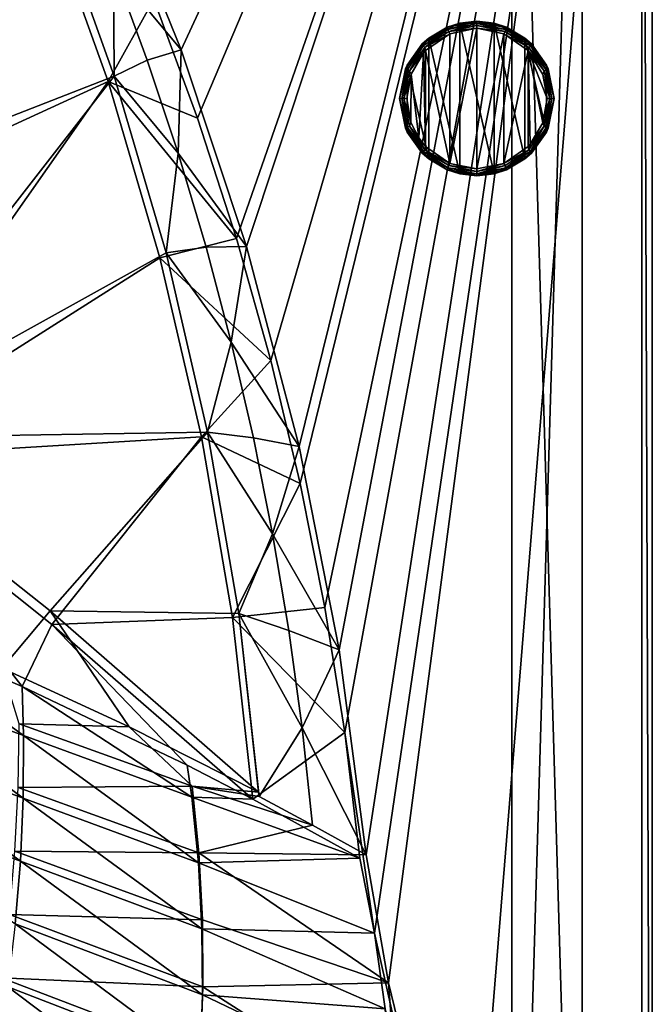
# Model space of a CAD drawing. Header units: metres. Extents: x -1651 to 0, y -1070 to 0.
# Tile 112 of 113: x -180 to 0, y -558 to -278. Entities that reach past the tile are written whole.
import ezdxf

# ---------------------------------------------------------------- set-up
doc = ezdxf.new("R2010")
doc.units = ezdxf.units.M

msp = doc.modelspace()

# ---------------------------------------------------------------- linework, layer by layer
at = {"layer": 'None'}
for points in [[(-142.015244, -271.71936), (-129.595108, -305.577759), (0, 0)], [(0, 0), (-129.595108, -305.577759), (-118.497063, -339.892242)], [(-118.497063, -339.892242), (-108.737801, -374.611206), (0, 0)], [(-108.737801, -374.611206), (-100.331985, -409.682465), (0, 0)], [(0, 0), (-100.331985, -409.682465), (-93.292267, -445.053253)], [(-93.292267, -445.053253), (-87.629234, -480.67038), (0, 0)], [(-87.629234, -480.67038), (-79.13913, -537.831116), (0, 0)], [(-79.13913, -537.831116), (-53.12458, -654.122498), (0, 0)], [(0, 0), (-53.12458, -654.122498), (0, -850)], [(0, 0, -45), (0, -850, -45), (-3, -3, -45)], [(0, -850), (0, -850, -45), (0, 0)], [(0, -850, -45), (0, 0, -45), (0, 0)], [(-134.258759, -286.151947, -3), (-156.359268, -231.46315, -3), (-3, -3, -3)], [(-3, -3, -3), (-115.661369, -342.128998, -3), (-134.258759, -286.151947, -3)], [(-100.641319, -399.170166, -3), (-115.661369, -342.128998, -3), (-3, -3, -3)], [(-89.258583, -457.047028, -3), (-100.641319, -399.170166, -3), (-3, -3, -3)], [(-3, -3, -3), (-81.558594, -515.527832, -3), (-89.258583, -457.047028, -3)], [(-75.179558, -551.954224, -3), (-81.558594, -515.527832, -3), (-3, -3, -3)], [(-3, -848.547241, -3), (-75.179558, -551.954224, -3), (-3, -3, -3)], [(-3, -3, -3), (-3, -3, -45), (-3, -848.547241, -3)], [(-3, -3, -45), (-3, -848.547241, -45), (-3, -848.547241, -3)], [(0, -850, -45), (-3, -848.547241, -45), (-3, -3, -45)], [(-298.524719, -350.212921, -62.999996), (-191.522324, -195.956284, -63), (-171.008301, -244.226837, -63)], [(-291.89328, -357.948517, -60), (-172.720093, -245.968185, -60), (-193.115814, -198.0112, -60)], [(-156.359268, -231.46315, -3), (-134.258759, -286.151947, -3), (-153.546921, -262.851349, -32.402611)], [(-298.524719, -350.212921, -62.999996), (-171.008301, -244.226837, -63), (-153.33049, -293.606659, -63)], [(-155.082611, -295.183868, -60), (-172.720093, -245.968185, -60), (-291.89328, -357.948517, -60)], [(-155.082611, -295.183868, -60), (-142.015244, -271.71936), (-172.720093, -245.968185, -60)], [(-171.008301, -244.226837, -63), (-153.546921, -262.851349, -32.402611), (-153.33049, -293.606659, -63)], [(-153.546921, -262.851349, -32.402611), (-143.931122, -289.084412, -32.440613), (-153.33049, -293.606659, -63)], [(-153.546921, -262.851349, -32.402611), (-134.258759, -286.151947, -3), (-143.931122, -289.084412, -32.440613)], [(-155.082611, -295.183868, -60), (-129.595108, -305.577759), (-142.015244, -271.71936)], [(-143.931122, -289.084412, -32.440613), (-134.258759, -286.151947, -3), (-135.127975, -315.609192, -32.479298)], [(-135.127975, -315.609192, -32.479298), (-134.258759, -286.151947, -3), (-115.661369, -342.128998, -3)], [(-153.33049, -293.606659, -63), (-143.931122, -289.084412, -32.440613), (-135.127975, -315.609192, -32.479298)], [(-233.759018, -396.798767, -62.999996), (-298.524719, -350.212921, -62.999996), (-153.33049, -293.606659, -63)], [(-233.759018, -396.798767, -62.999996), (-153.33049, -293.606659, -63), (-138.548691, -343.929321, -63)], [(-135.127975, -315.609192, -32.479298), (-138.548691, -343.929321, -63), (-153.33049, -293.606659, -63)], [(-230.484879, -402.551971, -60), (-155.082611, -295.183868, -60), (-291.89328, -357.948517, -60)], [(-230.484879, -402.551971, -60), (-140.3125, -345.417175, -60), (-155.082611, -295.183868, -60)], [(-140.3125, -345.417175, -60), (-118.497063, -339.892242), (-155.082611, -295.183868, -60)], [(-118.497063, -339.892242), (-129.595108, -305.577759), (-155.082611, -295.183868, -60)], [(-127.15139, -342.398712, -32.519287), (-138.548691, -343.929321, -63), (-135.127975, -315.609192, -32.479298)], [(-115.661369, -342.128998, -3), (-127.15139, -342.398712, -32.519287), (-135.127975, -315.609192, -32.479298)], [(-108.737801, -374.611206), (-118.497063, -339.892242), (-140.3125, -345.417175, -60)], [(-120.003151, -369.421143, -32.559658), (-127.15139, -342.398712, -32.519287), (-115.661369, -342.128998, -3)], [(-100.641319, -399.170166, -3), (-120.003151, -369.421143, -32.559658), (-115.661369, -342.128998, -3)], [(-126.712944, -395.025177, -62.999996), (-233.759018, -396.798767, -62.999996), (-138.548691, -343.929321, -63)], [(-120.003151, -369.421143, -32.559658), (-138.548691, -343.929321, -63), (-127.15139, -342.398712, -32.519287)], [(-126.712944, -395.025177, -62.999996), (-138.548691, -343.929321, -63), (-120.003151, -369.421143, -32.559658)], [(-128.490448, -396.415161, -59.999996), (-140.3125, -345.417175, -60), (-230.484879, -402.551971, -60)], [(-128.490448, -396.415161, -59.999996), (-108.737801, -374.611206), (-140.3125, -345.417175, -60)], [(-113.685005, -396.644531, -32.599495), (-126.712944, -395.025177, -62.999996), (-120.003151, -369.421143, -32.559658)], [(-113.685005, -396.644531, -32.599495), (-120.003151, -369.421143, -32.559658), (-100.641319, -399.170166, -3)], [(-100.331985, -409.682465), (-108.737801, -374.611206), (-128.490448, -396.415161, -59.999996)], [(-171.617645, -446.000793, -62.999996), (-233.759018, -396.798767, -62.999996), (-126.712944, -395.025177, -62.999996)], [(-117.86338, -446.721893, -62.999996), (-171.617645, -446.000793, -62.999996), (-126.712944, -395.025177, -62.999996)], [(-117.86338, -446.721893, -62.999996), (-126.712944, -395.025177, -62.999996), (-108.199516, -424.039429, -32.638119)], [(-126.712944, -395.025177, -62.999996), (-113.685005, -396.644531, -32.599495), (-108.199516, -424.039429, -32.638119)], [(-233.759018, -396.798767, -62.999996), (-171.617645, -446.000793, -62.999996), (-185.227051, -462.281189, -213.984192)], [(-171.102966, -449.819885, -59.999996), (-128.490448, -396.415161, -59.999996), (-230.484879, -402.551971, -60)], [(-119.667244, -447.917389, -59.999996), (-128.490448, -396.415161, -59.999996), (-171.102966, -449.819885, -59.999996)], [(-119.667244, -447.917389, -59.999996), (-100.331985, -409.682465), (-128.490448, -396.415161, -59.999996)], [(-108.199516, -424.039429, -32.638119), (-113.685005, -396.644531, -32.599495), (-100.641319, -399.170166, -3)], [(-108.199516, -424.039429, -32.638119), (-100.641319, -399.170166, -3), (-89.258583, -457.047028, -3)], [(-230.484879, -402.551971, -60), (-225.539581, -447.754761, -292.624939), (-179.547363, -467.508392, -195.089035)], [(-230.484879, -402.551971, -60), (-179.547363, -467.508392, -195.089035), (-171.102966, -449.819885, -59.999996)], [(-93.292267, -445.053253), (-100.331985, -409.682465), (-119.667244, -447.917389, -59.999996)], [(-117.86338, -446.721893, -62.999996), (-108.199516, -424.039429, -32.638119), (-103.552521, -451.586182, -32.675793)], [(-103.552521, -451.586182, -32.675793), (-108.199516, -424.039429, -32.638119), (-89.258583, -457.047028, -3)], [(-171.617645, -446.000793, -62.999996), (-149.058655, -479.001831, -138.118729), (-185.227051, -462.281189, -213.984192)], [(-171.617645, -446.000793, -62.999996), (-112.255539, -497.597076, -62.999996), (-149.058655, -479.001831, -138.118729)], [(-112.255539, -497.597076, -62.999996), (-171.617645, -446.000793, -62.999996), (-117.86338, -446.721893, -62.999996)], [(-87.629234, -480.67038), (-93.292267, -445.053253), (-119.667244, -447.917389, -59.999996)], [(-179.178787, -481.482605, -195.074982), (-225.539581, -447.754761, -292.624939), (-227.116669, -463.87735, -292.612457)], [(-179.547363, -467.508392, -195.089035), (-225.539581, -447.754761, -292.624939), (-179.178787, -481.482605, -195.074982)], [(-113.863106, -499.660248, -59.999996), (-119.667244, -447.917389, -59.999996), (-171.102966, -449.819885, -59.999996)], [(-87.629234, -480.67038), (-119.667244, -447.917389, -59.999996), (-113.863106, -499.660248, -59.999996)], [(-112.030067, -498.845306, -62.999996), (-112.255539, -497.597076, -62.999996), (-117.86338, -446.721893, -62.999996)], [(-112.030067, -498.845306, -62.999996), (-117.86338, -446.721893, -62.999996), (-99.750076, -479.265015, -32.712914)], [(-99.750076, -479.265015, -32.712914), (-117.86338, -446.721893, -62.999996), (-103.552521, -451.586182, -32.675793)], [(-179.547363, -467.508392, -195.089035), (-132.564438, -489.973145, -97.73954), (-171.102966, -449.819885, -59.999996)], [(-171.102966, -449.819885, -59.999996), (-132.564438, -489.973145, -97.73954), (-113.863106, -499.660248, -59.999996)], [(-103.552521, -451.586182, -32.675793), (-89.258583, -457.047028, -3), (-99.750076, -479.265015, -32.712914)], [(-89.258583, -457.047028, -3), (-81.558594, -515.527832, -3), (-99.750076, -479.265015, -32.712914)], [(-185.227051, -462.281189, -213.984192), (-149.058655, -479.001831, -138.118729), (-180.464828, -478.198944, -204.457047)], [(-227.116669, -463.87735, -292.612457), (-229.244461, -480.925476, -292.612457), (-179.302841, -499.342926, -195.074982)], [(-227.116669, -463.87735, -292.612457), (-179.302841, -499.342926, -195.074982), (-179.178787, -481.482605, -195.074982)], [(-132.564438, -489.973145, -97.73954), (-179.547363, -467.508392, -195.089035), (-131.240921, -499.08783, -97.537491)], [(-131.240921, -499.08783, -97.537491), (-179.547363, -467.508392, -195.089035), (-179.178787, -481.482605, -195.074982)], [(-131.092651, -495.976471, -103.487633), (-180.726898, -496.310455, -204.516068), (-180.464828, -478.198944, -204.457047)], [(-180.464828, -478.198944, -204.457047), (-149.058655, -479.001831, -138.118729), (-131.092651, -495.976471, -103.487633)], [(-149.058655, -479.001831, -138.118729), (-112.255539, -497.597076, -62.999996), (-131.092651, -495.976471, -103.487633)], [(-96.796371, -507.020294, -32.745895), (-112.030067, -498.845306, -62.999996), (-99.750076, -479.265015, -32.712914)], [(-99.750076, -479.265015, -32.712914), (-81.558594, -515.527832, -3), (-96.796371, -507.020294, -32.745895)], [(-229.244461, -480.925476, -292.612457), (-231.844162, -497.970459, -292.612457), (-180.086945, -517.259644, -195.074982)], [(-229.244461, -480.925476, -292.612457), (-180.086945, -517.259644, -195.074982), (-179.302841, -499.342926, -195.074982)], [(-179.302841, -499.342926, -195.074982), (-129.361221, -517.760315, -97.537491), (-179.178787, -481.482605, -195.074982)], [(-179.178787, -481.482605, -195.074982), (-129.361221, -517.760315, -97.537491), (-131.240921, -499.08783, -97.537491)], [(-83.351395, -516.480286), (-87.629234, -480.67038), (-113.863106, -499.660248, -59.999996)], [(-87.629234, -480.67038), (-83.351395, -516.480286), (-79.13913, -537.831116)], [(-113.863106, -499.660248, -59.999996), (-132.564438, -489.973145, -97.73954), (-131.240921, -499.08783, -97.537491)], [(-129.225601, -514.9599, -103.555122), (-181.642868, -514.421692, -204.569519), (-180.726898, -496.310455, -204.516068)], [(-131.092651, -495.976471, -103.487633), (-129.225601, -514.9599, -103.555122), (-180.726898, -496.310455, -204.516068)], [(-131.092651, -495.976471, -103.487633), (-112.255539, -497.597076, -62.999996), (-112.030067, -498.845306, -62.999996)], [(-112.030067, -498.845306, -62.999996), (-96.796371, -507.020294, -32.745895), (-131.092651, -495.976471, -103.487633)], [(-96.796371, -507.020294, -32.745895), (-129.225601, -514.9599, -103.555122), (-131.092651, -495.976471, -103.487633)], [(-231.844162, -497.970459, -292.612457), (-181.534012, -535.202698, -195.074982), (-180.086945, -517.259644, -195.074982)], [(-179.302841, -499.342926, -195.074982), (-180.086945, -517.259644, -195.074982), (-128.329742, -536.548767, -97.537491)], [(-129.361221, -517.760315, -97.537491), (-179.302841, -499.342926, -195.074982), (-128.329742, -536.548767, -97.537491)], [(-113.863106, -499.660248, -59.999996), (-131.240921, -499.08783, -97.537491), (-83.351395, -516.480286)], [(-131.240921, -499.08783, -97.537491), (-129.361221, -517.760315, -97.537491), (-83.351395, -516.480286)], [(-96.796371, -507.020294, -32.745895), (-81.558594, -515.527832, -3), (-129.225601, -514.9599, -103.555122)], [(-128.215439, -534.023315, -103.616432), (-183.215591, -532.518066, -204.617188), (-181.642868, -514.421692, -204.569519)], [(-129.225601, -514.9599, -103.555122), (-128.215439, -534.023315, -103.616432), (-181.642868, -514.421692, -204.569519)], [(-81.558594, -515.527832, -3), (-75.179558, -551.954224, -3), (-129.225601, -514.9599, -103.555122)], [(-129.225601, -514.9599, -103.555122), (-75.179558, -551.954224, -3), (-128.215439, -534.023315, -103.616432)], [(-180.086945, -517.259644, -195.074982), (-181.534012, -535.202698, -195.074982), (-128.151611, -555.412109, -97.537491)], [(-180.086945, -517.259644, -195.074982), (-128.151611, -555.412109, -97.537491), (-128.329742, -536.548767, -97.537491)], [(-83.351395, -516.480286), (-129.361221, -517.760315, -97.537491), (-79.13913, -537.831116)], [(-129.361221, -517.760315, -97.537491), (-128.329742, -536.548767, -97.537491), (-79.13913, -537.831116)], [(-128.067749, -553.123962, -103.671188), (-185.446945, -550.583191, -204.65892), (-183.215591, -532.518066, -204.617188)], [(-128.215439, -534.023315, -103.616432), (-128.067749, -553.123962, -103.671188), (-183.215591, -532.518066, -204.617188)], [(-181.534012, -535.202698, -195.074982), (-183.645599, -553.14209, -195.074982), (-128.830154, -574.309448, -97.537491)], [(-181.534012, -535.202698, -195.074982), (-128.830154, -574.309448, -97.537491), (-128.151611, -555.412109, -97.537491)], [(-75.179558, -551.954224, -3), (-128.067749, -553.123962, -103.671188), (-128.215439, -534.023315, -103.616432)], [(-79.13913, -537.831116), (-128.329742, -536.548767, -97.537491), (-76.171181, -559.387146)], [(-128.329742, -536.548767, -97.537491), (-128.151611, -555.412109, -97.537491), (-76.171181, -559.387146)], [(-79.13913, -537.831116), (-76.171181, -559.387146), (-53.12458, -654.122498)], [(-128.78656, -572.220825, -103.719193), (-188.335114, -568.593323, -204.695099), (-185.446945, -550.583191, -204.65892)], [(-128.067749, -553.123962, -103.671188), (-128.78656, -572.220825, -103.719193), (-185.446945, -550.583191, -204.65892)], [(-75.179558, -551.954224, -3), (-72.377548, -588.828552, -3), (-128.067749, -553.123962, -103.671188)], [(-72.377548, -588.828552, -3), (-75.179558, -551.954224, -3), (-3, -848.547241, -3)], [(-183.645599, -553.14209, -195.074982), (-186.421982, -571.047729, -195.074982), (-130.366974, -593.199707, -97.537491)], [(-183.645599, -553.14209, -195.074982), (-130.366974, -593.199707, -97.537491), (-128.830154, -574.309448, -97.537491)], [(-128.151611, -555.412109, -97.537491), (-128.830154, -574.309448, -97.537491), (-74.456841, -581.080139)], [(-72.377548, -588.828552, -3), (-128.78656, -572.220825, -103.719193), (-128.067749, -553.123962, -103.671188)], [(-76.171181, -559.387146), (-128.151611, -555.412109, -97.537491), (-74.456841, -581.080139)]]:
    msp.add_3dface(points, dxfattribs=at)
at = {"layer": 'None0'}
for points in [[(-20.000202, -758.689636, -410), (-20.000202, -80.000092, -410), (-40.000202, -758.689636, -410)], [(-40.000202, -758.689636, -410), (-20.000202, -80.000092, -410), (-40.000202, -80.000092, -410)], [(-40.000202, -80.000092, -410), (-40.000202, -80.000092, -430), (-40.000202, -758.689636, -410)], [(-40.000202, -80.000092, -430), (-40.000202, -758.689636, -430), (-40.000202, -758.689636, -410)], [(-20.000202, -80.000092, -430), (-20.000202, -758.689636, -430), (-40.000202, -80.000092, -430)], [(-40.000202, -80.000092, -430), (-20.000202, -758.689636, -430), (-40.000202, -758.689636, -430)], [(-20.000202, -80.000092, -410), (-20.000202, -758.689636, -410), (-20.000202, -80.000092, -430)], [(-20.000202, -758.689636, -410), (-20.000202, -758.689636, -430), (-20.000202, -80.000092, -430)]]:
    msp.add_3dface(points, dxfattribs=at)
at = {"layer": 'None012312'}
for points in [[(-58.27422, -280.296173, 4.414214), (-58.419037, -279.674652, 3), (-65.556351, -284.443665, 3)], [(-65.556351, -284.443665, 3), (-58.419037, -279.674652, 3), (-63.716774, -282.799713)], [(-65.257225, -284.972534, 4.414214), (-58.27422, -280.296173, 4.414214), (-65.556351, -284.443665, 3)], [(-64.79493, -285.427856, 4.847759), (-58.27422, -280.296173, 4.414214), (-65.257225, -284.972534, 4.414214)], [(-58.27422, -280.296173, 4.414214), (-64.79493, -285.427856, 4.847759), (-58.02351, -280.893188, 4.847759)], [(-58.419037, -279.674652, 3), (-54.895462, -278.551575), (-63.716774, -282.799713)], [(-63.716774, -282.799713), (-54.895462, -278.551575), (-54.895462, -321.448425)], [(-50, -278, 3), (-58.419037, -279.674652, 3), (-58.27422, -280.296173, 4.414214)], [(-58.419037, -279.674652, 3), (-50, -278, 3), (-54.895462, -278.551575)], [(-50, -278, 3), (-58.27422, -280.296173, 4.414214), (-50, -278.585785, 4.414214)], [(-50, -278.585785, 4.414214), (-58.27422, -280.296173, 4.414214), (-58.02351, -280.893188, 4.847759)], [(-50, -278.585785, 4.414214), (-58.02351, -280.893188, 4.847759), (-50, -279.234619, 4.847759)], [(-58.02351, -280.893188, 4.847759), (-50, -280, 5), (-50, -279.234619, 4.847759)], [(-57.653992, -281.522552, 5), (-50, -280, 5), (-58.02351, -280.893188, 4.847759)], [(-57.653992, -318.477448, 5), (-50, -280, 5), (-57.653992, -281.522552, 5)], [(-57.653992, -318.477448, 5), (-50, -320, 5), (-50, -280, 5)], [(-50, -278, 3), (-45.104538, -278.551575), (-54.895462, -278.551575)], [(-54.895462, -278.551575), (-45.104538, -321.448425), (-54.895462, -321.448425)], [(-54.895462, -278.551575), (-45.104538, -278.551575), (-45.104538, -321.448425)], [(-41.580963, -279.674652, 3), (-50, -278, 3), (-50, -278.585785, 4.414214)], [(-50, -278, 3), (-41.580963, -279.674652, 3), (-45.104538, -278.551575)], [(-41.580963, -279.674652, 3), (-50, -278.585785, 4.414214), (-41.72578, -280.296173, 4.414214)], [(-41.72578, -280.296173, 4.414214), (-50, -278.585785, 4.414214), (-50, -279.234619, 4.847759)], [(-50, -280, 5), (-41.97649, -280.893188, 4.847759), (-50, -279.234619, 4.847759)], [(-50, -279.234619, 4.847759), (-41.97649, -280.893188, 4.847759), (-41.72578, -280.296173, 4.414214)], [(-50, -280, 5), (-42.346008, -281.522552, 5), (-41.97649, -280.893188, 4.847759)], [(-50, -320, 5), (-42.346008, -281.522552, 5), (-50, -280, 5)], [(-41.580963, -279.674652, 3), (-36.283226, -282.799713), (-45.104538, -278.551575)], [(-45.104538, -278.551575), (-36.283226, -317.200287), (-45.104538, -321.448425)], [(-45.104538, -278.551575), (-36.283226, -282.799713), (-36.283226, -317.200287)], [(-41.97649, -280.893188, 4.847759), (-34.742775, -284.972534, 4.414214), (-41.72578, -280.296173, 4.414214)], [(-34.443649, -284.443665, 3), (-41.580963, -279.674652, 3), (-41.72578, -280.296173, 4.414214)], [(-41.72578, -280.296173, 4.414214), (-34.742775, -284.972534, 4.414214), (-34.443649, -284.443665, 3)], [(-41.580963, -279.674652, 3), (-34.443649, -284.443665, 3), (-36.283226, -282.799713)], [(-65.556351, -284.443665, 3), (-63.716774, -282.799713), (-69.821312, -290.454559)], [(-69.821312, -290.454559), (-63.716774, -282.799713), (-63.716774, -317.200287)], [(-64.79493, -285.427856, 4.847759), (-57.653992, -281.522552, 5), (-58.02351, -280.893188, 4.847759)], [(-64.628372, -286.36142, 5), (-57.653992, -281.522552, 5), (-64.79493, -285.427856, 4.847759)], [(-64.628372, -286.36142, 5), (-57.653992, -318.477448, 5), (-57.653992, -281.522552, 5)], [(-63.716774, -282.799713), (-54.895462, -321.448425), (-63.716774, -317.200287)], [(-50, -320, 5), (-42.346008, -318.477448, 5), (-42.346008, -281.522552, 5)], [(-42.346008, -281.522552, 5), (-35.205067, -285.427856, 4.847759), (-41.97649, -280.893188, 4.847759)], [(-42.346008, -281.522552, 5), (-35.371628, -286.36142, 5), (-35.205067, -285.427856, 4.847759)], [(-42.346008, -318.477448, 5), (-35.371628, -286.36142, 5), (-42.346008, -281.522552, 5)], [(-41.97649, -280.893188, 4.847759), (-35.205067, -285.427856, 4.847759), (-34.742775, -284.972534, 4.414214)], [(-34.443649, -284.443665, 3), (-30.178684, -290.454559), (-36.283226, -282.799713)], [(-36.283226, -282.799713), (-30.178684, -309.545441), (-36.283226, -317.200287)], [(-36.283226, -282.799713), (-30.178684, -290.454559), (-30.178684, -309.545441)], [(-65.257225, -284.972534, 4.414214), (-65.556351, -284.443665, 3), (-70.325348, -291.580963, 3)], [(-70.325348, -291.580963, 3), (-65.556351, -284.443665, 3), (-69.821312, -290.454559)], [(-69.814758, -291.879944, 4.414214), (-65.257225, -284.972534, 4.414214), (-70.325348, -291.580963, 3)], [(-69.214378, -292.126007, 4.847759), (-65.257225, -284.972534, 4.414214), (-69.814758, -291.879944, 4.414214)], [(-69.214378, -292.126007, 4.847759), (-64.79493, -285.427856, 4.847759), (-65.257225, -284.972534, 4.414214)], [(-65.189484, -286.989258, 5), (-64.79493, -285.427856, 4.847759), (-69.214378, -292.126007, 4.847759)], [(-65.189484, -286.989258, 5), (-64.628372, -286.36142, 5), (-64.79493, -285.427856, 4.847759)], [(-35.371628, -286.36142, 5), (-30.785622, -292.126007, 4.847759), (-35.205067, -285.427856, 4.847759)], [(-35.205067, -285.427856, 4.847759), (-30.185238, -291.879944, 4.414214), (-34.742775, -284.972534, 4.414214)], [(-35.205067, -285.427856, 4.847759), (-30.785622, -292.126007, 4.847759), (-30.185238, -291.879944, 4.414214)], [(-34.742775, -284.972534, 4.414214), (-29.67465, -291.580963, 3), (-34.443649, -284.443665, 3)], [(-34.742775, -284.972534, 4.414214), (-30.185238, -291.879944, 4.414214), (-29.67465, -291.580963, 3)], [(-34.443649, -284.443665, 3), (-29.67465, -291.580963, 3), (-30.178684, -290.454559)], [(-68.758858, -293.064209, 5), (-65.189484, -286.989258, 5), (-69.214378, -292.126007, 4.847759)], [(-68.758858, -293.064209, 5), (-66.545166, -311.23645, 5), (-65.189484, -286.989258, 5)], [(-66.545166, -311.23645, 5), (-64.628372, -313.63858, 5), (-65.189484, -286.989258, 5)], [(-65.189484, -286.989258, 5), (-64.628372, -313.63858, 5), (-64.628372, -286.36142, 5)], [(-64.628372, -313.63858, 5), (-57.653992, -318.477448, 5), (-64.628372, -286.36142, 5)], [(-42.346008, -318.477448, 5), (-35.371628, -313.63858, 5), (-35.371628, -286.36142, 5)], [(-35.371628, -286.36142, 5), (-31.214497, -293.136688, 5), (-30.785622, -292.126007, 4.847759)], [(-35.371628, -313.63858, 5), (-34.810516, -313.010742, 5), (-35.371628, -286.36142, 5)], [(-35.371628, -286.36142, 5), (-34.810516, -313.010742, 5), (-31.24114, -306.935791, 5)], [(-31.24114, -306.935791, 5), (-30, -300, 5), (-35.371628, -286.36142, 5)], [(-30, -300, 5), (-31.214497, -293.136688, 5), (-35.371628, -286.36142, 5)], [(-70.325348, -291.580963, 3), (-69.821312, -290.454559), (-72, -300)], [(-72, -300), (-69.821312, -290.454559), (-69.821312, -309.545441)], [(-70.325348, -291.580963, 3), (-72, -300, 3), (-69.814758, -291.879944, 4.414214)], [(-72, -300, 3), (-70.325348, -291.580963, 3), (-72, -300)], [(-69.821312, -290.454559), (-63.716774, -317.200287), (-69.821312, -309.545441)], [(-30.185238, -291.879944, 4.414214), (-28, -300, 3), (-29.67465, -291.580963, 3)], [(-29.67465, -291.580963, 3), (-28, -300), (-30.178684, -290.454559)], [(-30.178684, -290.454559), (-28, -300), (-30.178684, -309.545441)], [(-29.67465, -291.580963, 3), (-28, -300, 3), (-28, -300)], [(-72, -300, 3), (-71.414215, -300, 4.414214), (-69.814758, -291.879944, 4.414214)], [(-69.814758, -291.879944, 4.414214), (-71.414215, -300, 4.414214), (-70.765366, -300, 4.847759)], [(-70.765366, -300, 4.847759), (-69.214378, -292.126007, 4.847759), (-69.814758, -291.879944, 4.414214)], [(-68.758858, -293.064209, 5), (-69.214378, -292.126007, 4.847759), (-70.765366, -300, 4.847759)], [(-70, -300, 5), (-68.758858, -293.064209, 5), (-70.765366, -300, 4.847759)], [(-70, -300, 5), (-68.785507, -306.863312, 5), (-68.758858, -293.064209, 5)], [(-68.785507, -306.863312, 5), (-66.545166, -311.23645, 5), (-68.758858, -293.064209, 5)], [(-31.214497, -293.136688, 5), (-29.234632, -300, 4.847759), (-30.785622, -292.126007, 4.847759)], [(-31.214497, -293.136688, 5), (-30, -300, 5), (-29.234632, -300, 4.847759)], [(-30.785622, -292.126007, 4.847759), (-28.585787, -300, 4.414214), (-30.185238, -291.879944, 4.414214)], [(-30.785622, -292.126007, 4.847759), (-29.234632, -300, 4.847759), (-28.585787, -300, 4.414214)], [(-30.185238, -291.879944, 4.414214), (-28.585787, -300, 4.414214), (-28, -300, 3)], [(-71.414215, -300, 4.414214), (-72, -300, 3), (-69.814758, -308.120056, 4.414214)], [(-72, -300, 3), (-70.325348, -308.419037, 3), (-69.814758, -308.120056, 4.414214)], [(-72, -300, 3), (-72, -300), (-70.325348, -308.419037, 3)], [(-72, -300), (-69.821312, -309.545441), (-70.325348, -308.419037, 3)], [(-69.814758, -308.120056, 4.414214), (-69.214378, -307.873993, 4.847759), (-71.414215, -300, 4.414214)], [(-69.214378, -307.873993, 4.847759), (-70.765366, -300, 4.847759), (-71.414215, -300, 4.414214)], [(-69.214378, -307.873993, 4.847759), (-68.785507, -306.863312, 5), (-70.765366, -300, 4.847759)], [(-68.785507, -306.863312, 5), (-70, -300, 5), (-70.765366, -300, 4.847759)], [(-30, -300, 5), (-31.24114, -306.935791, 5), (-29.234632, -300, 4.847759)], [(-31.24114, -306.935791, 5), (-30.785622, -307.873993, 4.847759), (-29.234632, -300, 4.847759)], [(-29.234632, -300, 4.847759), (-30.785622, -307.873993, 4.847759), (-30.185238, -308.120056, 4.414214)], [(-29.67465, -308.419037, 3), (-28, -300, 3), (-30.185238, -308.120056, 4.414214)], [(-30.185238, -308.120056, 4.414214), (-28, -300, 3), (-28.585787, -300, 4.414214)], [(-28.585787, -300, 4.414214), (-29.234632, -300, 4.847759), (-30.185238, -308.120056, 4.414214)], [(-30.178684, -309.545441), (-28, -300), (-29.67465, -308.419037, 3)], [(-29.67465, -308.419037, 3), (-28, -300), (-28, -300, 3)], [(-69.814758, -308.120056, 4.414214), (-70.325348, -308.419037, 3), (-65.257225, -315.027466, 4.414214)], [(-70.325348, -308.419037, 3), (-65.556351, -315.556335, 3), (-65.257225, -315.027466, 4.414214)], [(-70.325348, -308.419037, 3), (-69.821312, -309.545441), (-65.556351, -315.556335, 3)], [(-64.79493, -314.572144, 4.847759), (-69.214378, -307.873993, 4.847759), (-69.814758, -308.120056, 4.414214)], [(-65.257225, -315.027466, 4.414214), (-64.79493, -314.572144, 4.847759), (-69.814758, -308.120056, 4.414214)], [(-66.545166, -311.23645, 5), (-68.785507, -306.863312, 5), (-69.214378, -307.873993, 4.847759)], [(-64.79493, -314.572144, 4.847759), (-66.545166, -311.23645, 5), (-69.214378, -307.873993, 4.847759)], [(-30.785622, -307.873993, 4.847759), (-35.205067, -314.572144, 4.847759), (-34.742775, -315.027466, 4.414214)], [(-34.810516, -313.010742, 5), (-35.205067, -314.572144, 4.847759), (-30.785622, -307.873993, 4.847759)], [(-31.24114, -306.935791, 5), (-34.810516, -313.010742, 5), (-30.785622, -307.873993, 4.847759)], [(-30.185238, -308.120056, 4.414214), (-30.785622, -307.873993, 4.847759), (-34.742775, -315.027466, 4.414214)], [(-34.742775, -315.027466, 4.414214), (-29.67465, -308.419037, 3), (-30.185238, -308.120056, 4.414214)], [(-34.443649, -315.556335, 3), (-29.67465, -308.419037, 3), (-34.742775, -315.027466, 4.414214)], [(-34.443649, -315.556335, 3), (-30.178684, -309.545441), (-29.67465, -308.419037, 3)], [(-69.821312, -309.545441), (-63.716774, -317.200287), (-65.556351, -315.556335, 3)], [(-64.628372, -313.63858, 5), (-66.545166, -311.23645, 5), (-64.79493, -314.572144, 4.847759)], [(-36.283226, -317.200287), (-30.178684, -309.545441), (-34.443649, -315.556335, 3)], [(-57.653992, -318.477448, 5), (-64.628372, -313.63858, 5), (-64.79493, -314.572144, 4.847759)], [(-35.371628, -313.63858, 5), (-42.346008, -318.477448, 5), (-35.205067, -314.572144, 4.847759)], [(-34.810516, -313.010742, 5), (-35.371628, -313.63858, 5), (-35.205067, -314.572144, 4.847759)], [(-65.257225, -315.027466, 4.414214), (-65.556351, -315.556335, 3), (-58.27422, -319.703827, 4.414214)], [(-65.556351, -315.556335, 3), (-58.419037, -320.325348, 3), (-58.27422, -319.703827, 4.414214)], [(-65.556351, -315.556335, 3), (-63.716774, -317.200287), (-58.419037, -320.325348, 3)], [(-58.02351, -319.106812, 4.847759), (-64.79493, -314.572144, 4.847759), (-65.257225, -315.027466, 4.414214)], [(-58.27422, -319.703827, 4.414214), (-58.02351, -319.106812, 4.847759), (-65.257225, -315.027466, 4.414214)], [(-57.653992, -318.477448, 5), (-64.79493, -314.572144, 4.847759), (-58.02351, -319.106812, 4.847759)], [(-35.205067, -314.572144, 4.847759), (-42.346008, -318.477448, 5), (-41.97649, -319.106812, 4.847759)], [(-35.205067, -314.572144, 4.847759), (-41.97649, -319.106812, 4.847759), (-41.72578, -319.703827, 4.414214)], [(-34.742775, -315.027466, 4.414214), (-35.205067, -314.572144, 4.847759), (-41.72578, -319.703827, 4.414214)], [(-41.72578, -319.703827, 4.414214), (-34.443649, -315.556335, 3), (-34.742775, -315.027466, 4.414214)], [(-41.72578, -319.703827, 4.414214), (-41.580963, -320.325348, 3), (-34.443649, -315.556335, 3)], [(-41.580963, -320.325348, 3), (-36.283226, -317.200287), (-34.443649, -315.556335, 3)], [(-63.716774, -317.200287), (-54.895462, -321.448425), (-58.419037, -320.325348, 3)], [(-58.27422, -319.703827, 4.414214), (-58.419037, -320.325348, 3), (-50, -321.414215, 4.414214)], [(-50, -320.765381, 4.847759), (-58.02351, -319.106812, 4.847759), (-58.27422, -319.703827, 4.414214)], [(-50, -321.414215, 4.414214), (-50, -320.765381, 4.847759), (-58.27422, -319.703827, 4.414214)], [(-50, -320, 5), (-57.653992, -318.477448, 5), (-58.02351, -319.106812, 4.847759)], [(-50, -320, 5), (-58.02351, -319.106812, 4.847759), (-50, -320.765381, 4.847759)], [(-42.346008, -318.477448, 5), (-50, -320.765381, 4.847759), (-41.97649, -319.106812, 4.847759)], [(-42.346008, -318.477448, 5), (-50, -320, 5), (-50, -320.765381, 4.847759)], [(-41.72578, -319.703827, 4.414214), (-41.97649, -319.106812, 4.847759), (-50, -321.414215, 4.414214)], [(-41.97649, -319.106812, 4.847759), (-50, -320.765381, 4.847759), (-50, -321.414215, 4.414214)], [(-50, -321.414215, 4.414214), (-50, -322, 3), (-41.72578, -319.703827, 4.414214)], [(-50, -322, 3), (-41.580963, -320.325348, 3), (-41.72578, -319.703827, 4.414214)], [(-45.104538, -321.448425), (-36.283226, -317.200287), (-41.580963, -320.325348, 3)], [(-58.419037, -320.325348, 3), (-50, -322, 3), (-50, -321.414215, 4.414214)], [(-58.419037, -320.325348, 3), (-54.895462, -321.448425), (-50, -322, 3)], [(-54.895462, -321.448425), (-45.104538, -321.448425), (-50, -322, 3)], [(-50, -322, 3), (-45.104538, -321.448425), (-41.580963, -320.325348, 3)]]:
    msp.add_3dface(points, dxfattribs=at)

doc.saveas('drawing.dxf')
